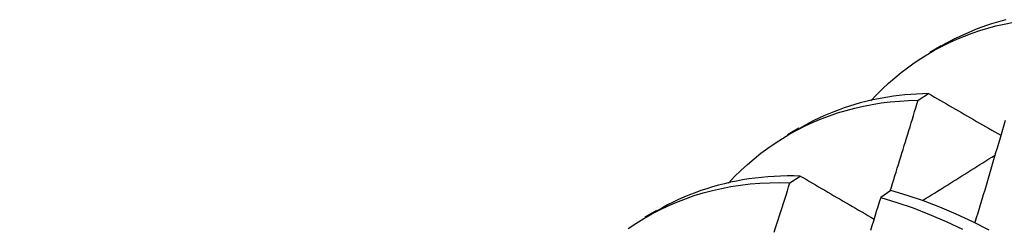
# Model space of a CAD drawing. Header units: inches. Extents: x 17 to 237, y 17 to 149.
# Tile 77 of 118: x 211.7828 to 212.0236, y 90.1273 to 90.1782. Entities that reach past the tile are written whole.
import ezdxf

# ---------------------------------------------------------------- set-up
doc = ezdxf.new("R2010")
doc.units = ezdxf.units.IN
doc.header["$MEASUREMENT"] = 0
doc.layers.add('Visible Edges(ANSI)', color=7, linetype='Continuous', lineweight=25)

msp = doc.modelspace()

# ---------------------------------------------------------------- linework, layer by layer
at = {"layer": 'Visible Edges(ANSI)'}
for p, q in [((212.00539, 90.17027), (212.00821, 90.1719)), ((212.00253, 90.15853), (212.00507, 90.16015)), ((211.9706, 90.15018), (211.97341, 90.15181)), ((211.9712, 90.1384), (211.97373, 90.14003)), ((211.9959, 90.1365), (211.99339, 90.1348)), ((211.9358, 90.13009), (211.93861, 90.13172))]:
    msp.add_line(p, q, dxfattribs=at)
at = {"layer": 'Visible Edges(ANSI)', "flags": 128}
for points in [[(212.024, 90.17819), (212.02281, 90.17787), (212.02163, 90.17753), (212.02046, 90.17717), (212.01929, 90.17679), (212.01815, 90.17638), (212.01701, 90.17595), (212.01588, 90.1755), (212.01476, 90.17503), (212.01365, 90.17454), (212.01256, 90.17402), (212.01148, 90.17349), (212.01041, 90.17293), (212.00935, 90.17235), (212.0083, 90.17176)], [(211.99095, 90.15838), (211.99236, 90.15987), (211.99381, 90.1613), (211.99529, 90.16267), (211.99681, 90.164), (211.99836, 90.16527), (211.99995, 90.16648), (212.00158, 90.16765), (212.00324, 90.16875), (212.00493, 90.1698), (212.00665, 90.1708), (212.00841, 90.17173), (212.0102, 90.17261), (212.01202, 90.17344), (212.01387, 90.1742), (212.01575, 90.1749), (212.01766, 90.17555), (212.0196, 90.17614), (212.02156, 90.17666), (212.02356, 90.17712), (212.02558, 90.17753)], [(212.00507, 90.16015), (212.00362, 90.16011), (212.00218, 90.16005), (212.00075, 90.15996), (211.99933, 90.15984), (211.99792, 90.15969), (211.99652, 90.15951), (211.99514, 90.15931), (211.99377, 90.15907), (211.9924, 90.15881), (211.99105, 90.15852), (211.98972, 90.15821), (211.98839, 90.15786), (211.98708, 90.15749), (211.98578, 90.15709), (211.98449, 90.15667), (211.98321, 90.15622), (211.98195, 90.15574), (211.9807, 90.15523), (211.97947, 90.1547), (211.97825, 90.15414), (211.97704, 90.15356), (211.97585, 90.15295), (211.97467, 90.15231), (211.9735, 90.15165)], [(212.00507, 90.16015), (212.0058, 90.15973), (212.00653, 90.15931), (212.00726, 90.15888), (212.00799, 90.15846), (212.00872, 90.15804), (212.00946, 90.15762), (212.01019, 90.15719), (212.01093, 90.15677), (212.01166, 90.15635), (212.0124, 90.15592), (212.01313, 90.1555), (212.01387, 90.15508), (212.01461, 90.15465), (212.01535, 90.15423), (212.01609, 90.1538), (212.01683, 90.15338), (212.01757, 90.15296), (212.01831, 90.15253), (212.01905, 90.1521), (212.01979, 90.15168), (212.02054, 90.15125), (212.02128, 90.15083), (212.02202, 90.1504), (212.02277, 90.14997)], [(211.95614, 90.1383), (211.95765, 90.13988), (211.9592, 90.14139), (211.96078, 90.14285), (211.96242, 90.14425), (211.96409, 90.14558), (211.9658, 90.14685), (211.96755, 90.14807), (211.96934, 90.14921), (211.97116, 90.1503), (211.97302, 90.15132), (211.97492, 90.15227), (211.97686, 90.15316), (211.97882, 90.15399), (211.98083, 90.15474), (211.98286, 90.15543), (211.98493, 90.15606), (211.98703, 90.15661), (211.98915, 90.1571), (211.99131, 90.15751), (211.9935, 90.15786), (211.99572, 90.15813), (211.99796, 90.15834), (212.00023, 90.15847), (212.00253, 90.15853)], [(211.99572, 90.13639), (211.99601, 90.13731), (211.9963, 90.13823), (211.99659, 90.13915), (211.99688, 90.14007), (211.99716, 90.141), (211.99745, 90.14192), (211.99773, 90.14284), (211.99802, 90.14376), (211.99831, 90.14469), (211.99859, 90.14561), (211.99887, 90.14653), (211.99916, 90.14746), (211.99944, 90.14838), (211.99973, 90.1493), (212.00001, 90.15022), (212.00029, 90.15115), (212.00057, 90.15207), (212.00085, 90.15299), (212.00113, 90.15391), (212.00141, 90.15484), (212.00169, 90.15576), (212.00197, 90.15668), (212.00225, 90.15761), (212.00253, 90.15853)], [(212.02382, 90.1536), (212.02349, 90.15246), (212.02316, 90.15133), (212.02283, 90.1502), (212.0225, 90.14906), (212.02217, 90.14793), (212.02184, 90.1468), (212.02151, 90.14566), (212.02117, 90.14453), (212.02084, 90.1434), (212.0205, 90.14226), (212.02017, 90.14113), (212.01983, 90.14), (212.0195, 90.13887), (212.01916, 90.13773), (212.01882, 90.1366), (212.01848, 90.13547), (212.01814, 90.13433), (212.01781, 90.1332), (212.01747, 90.13207), (212.01712, 90.13093), (212.01678, 90.1298), (212.01644, 90.12867)], [(212.00363, 90.13403), (212.00437, 90.1345), (212.00511, 90.13496), (212.00585, 90.13542), (212.00658, 90.13588), (212.00732, 90.13635), (212.00806, 90.13681), (212.0088, 90.13727), (212.00954, 90.13773), (212.01027, 90.1382), (212.01101, 90.13866), (212.01175, 90.13912), (212.01249, 90.13958), (212.01323, 90.14005), (212.01396, 90.14051), (212.0147, 90.14097), (212.01544, 90.14143), (212.01618, 90.14189), (212.01692, 90.14236), (212.01766, 90.14282), (212.0184, 90.14328), (212.01913, 90.14374), (212.01987, 90.1442), (212.02061, 90.14466), (212.02135, 90.14512)], [(211.97373, 90.14003), (211.97212, 90.14006), (211.97051, 90.14006), (211.96892, 90.14002), (211.96734, 90.13995), (211.96577, 90.13984), (211.96422, 90.1397), (211.96268, 90.13953), (211.96115, 90.13932), (211.95963, 90.13908), (211.95813, 90.1388), (211.95664, 90.13849), (211.95517, 90.13815), (211.95371, 90.13778), (211.95227, 90.13737), (211.95084, 90.13693), (211.94943, 90.13646), (211.94803, 90.13596), (211.94665, 90.13542), (211.94528, 90.13486), (211.94394, 90.13426), (211.9426, 90.13363), (211.94129, 90.13297), (211.93999, 90.13227), (211.93871, 90.13155)], [(211.97373, 90.14003), (211.97448, 90.13959), (211.97522, 90.13916), (211.97597, 90.13872), (211.97671, 90.13829), (211.97746, 90.13785), (211.9782, 90.13742), (211.97895, 90.13698), (211.9797, 90.13654), (211.98045, 90.13611), (211.9812, 90.13567), (211.98195, 90.13523), (211.9827, 90.1348), (211.98345, 90.13436), (211.98421, 90.13392), (211.98496, 90.13348), (211.98571, 90.13304), (211.98647, 90.1326), (211.98722, 90.13217), (211.98798, 90.13173), (211.98874, 90.13129), (211.98949, 90.13085), (211.99025, 90.13041), (211.99101, 90.12997), (211.99177, 90.12952)], [(211.93165, 90.12722), (211.93352, 90.12847), (211.93544, 90.12966), (211.9374, 90.13077), (211.93941, 90.13181), (211.94145, 90.13278), (211.94353, 90.13367), (211.94565, 90.13449), (211.9478, 90.13524), (211.95, 90.1359), (211.95222, 90.1365), (211.95449, 90.13701), (211.95678, 90.13745), (211.95911, 90.1378), (211.96147, 90.13808), (211.96386, 90.13828), (211.96628, 90.1384), (211.96873, 90.13844), (211.9712, 90.1384)], [(211.96733, 90.12635), (211.96766, 90.12736), (211.96798, 90.12836), (211.96831, 90.12936), (211.96863, 90.13037), (211.96896, 90.13137), (211.96928, 90.13237), (211.9696, 90.13338), (211.96992, 90.13438), (211.97024, 90.13538), (211.97056, 90.13639), (211.97088, 90.13739), (211.9712, 90.1384)], [(211.99339, 90.1348), (211.99303, 90.13364), (211.99268, 90.13248), (211.99232, 90.13133), (211.99197, 90.13017), (211.99161, 90.12901), (211.99126, 90.12786), (211.9909, 90.1267)], [(211.99339, 90.1348), (211.99735, 90.13359), (212.00135, 90.13222), (212.00535, 90.13067), (212.00938, 90.12896), (212.01341, 90.12708)], [(212.01995, 90.12683), (212.01592, 90.12885), (212.01188, 90.13071), (212.00786, 90.13241), (212.00385, 90.13395), (211.99986, 90.13531), (211.9959, 90.1365)]]:
    msp.add_lwpolyline(points, dxfattribs=at)
at = {"layer": 'Visible Edges(ANSI)'}
msp.add_ellipse((211.91977, 89.94127), major_axis=(-0.0975, 0.16887), ratio=0.57735, start_param=5.635521, end_param=6.95234, dxfattribs=at)

doc.saveas('drawing.dxf')
